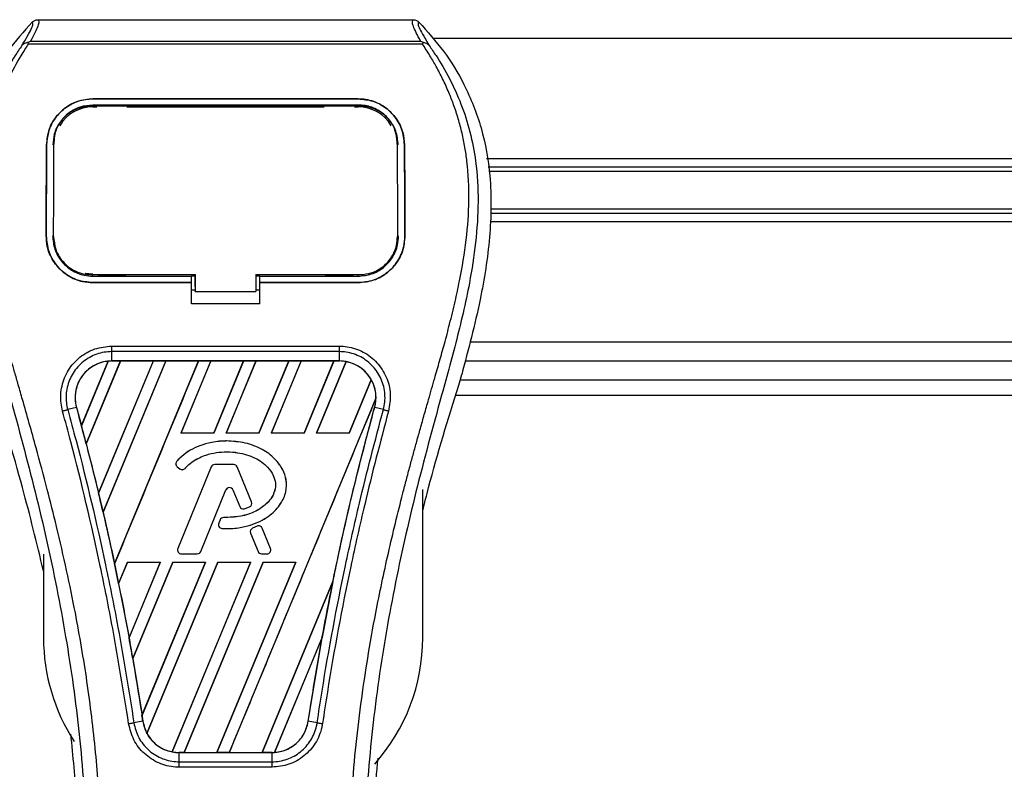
# Model space of a CAD drawing. Header units: millimetres. Extents: x 0 to 420, y 0 to 297.
# Tile 53 of 115: x 138.65 to 145.12, y 227.96 to 232.89. Entities that reach past the tile are written whole.
import ezdxf

# ---------------------------------------------------------------- set-up
doc = ezdxf.new("R2010")
doc.units = ezdxf.units.MM
doc.layers.add('QUOTE', color=174, linetype='Continuous')
doc.styles.add('SLDTEXTSTYLE3', font='TXT', dxfattribs={"width": 0.75})
doc.dimstyles.new('SLDDIMSTYLE0', dxfattribs={"dimtxt": 3, "dimasz": 3, "dimexe": 0, "dimexo": 0.0625, "dimgap": 0.75, "dimtad": 1, "dimlfac": 20.047434, "dimrnd": 1e-09, "dimzin": 12, "dimdsep": 46, "dimtxsty": 'SLDTEXTSTYLE3', "dimsah": 1, "dimcen": 0.09, "dimadec": 0, "dimazin": 3, "dimtfac": 1, "dimtdec": 3, "dimtofl": 0, "dimtmove": 0, "dimatfit": 3, "dimfxl": 0, "dimfrac": 2, "dimtolj": 1, "dimtzin": 12, "dimarcsym": 0})

# ---------------------------------------------------------------- blocks, each defined once
blk = doc.blocks.new('_D')
at = {"layer": 'QUOTE'}
for p, q in [((60.1893, 233.7647), (60.1893, 239.2146)), ((219.8107, 233.7647), (219.8107, 239.2146)), ((219.8107, 237.2146), (60.1893, 237.2146))]:
    blk.add_line(p, q, dxfattribs=at)
for points in [[(60.1893, 237.2146), (63.1893, 236.7146), (63.1893, 237.7146)], [(219.8107, 237.2146), (216.8107, 237.7146), (216.8107, 236.7146)]]:
    blk.add_solid(points, dxfattribs=at)
at = {"layer": 'QUOTE', "insert": (135.5667, 241.0818), "char_height": 3, "attachment_point": 1, "style": 'SLDTEXTSTYLE3'}
blk.add_mtext('3200', dxfattribs=at)

msp = doc.modelspace()

# ---------------------------------------------------------------- linework, layer by layer
at = {"color": 7, "linetype": 'Continuous', "lineweight": 25}
for p, q in [((138.76452, 232.88617), (141.23548, 232.88617)), ((138.71733, 232.74614), (141.28273, 232.74614)), ((200.45662, 232.7623), (141.36838, 232.7623)), ((138.70419, 232.72665), (138.69948, 232.73732)), ((141.29517, 232.72665), (138.70419, 232.72665)), ((141.30065, 232.73745), (141.29517, 232.72665)), ((139.12707, 232.36588), (140.87293, 232.36588)), ((139.12707, 232.36564), (139.12707, 232.36588)), ((140.87293, 232.36564), (139.12707, 232.36564)), ((140.87293, 232.36564), (140.87293, 232.36588)), ((140.87293, 232.32549), (139.12707, 232.32549)), ((139.12707, 232.31423), (139.15289, 232.31423)), ((139.1277, 232.3189), (139.12752, 232.3189)), ((139.34117, 232.32319), (139.16238, 232.32319)), ((139.35066, 232.31423), (140.64934, 232.31423)), ((140.83762, 232.32319), (140.65883, 232.32319)), ((140.84711, 232.31423), (140.87293, 232.31423)), ((138.82302, 232.06414), (138.82279, 232.06414)), ((138.87115, 232.07939), (138.87058, 232.06832)), ((138.87147, 232.09088), (138.87091, 232.07986)), ((141.12908, 232.07992), (141.12851, 232.09088)), ((141.12943, 232.06832), (141.12885, 232.07938)), ((141.17698, 232.06414), (141.17721, 232.06414)), ((151.70723, 231.97167), (141.71732, 231.97167)), ((150.84845, 231.9176), (141.72721, 231.9176)), ((150.81637, 231.88897), (141.73245, 231.88897)), ((150.84845, 231.61173), (141.74351, 231.61173)), ((150.81637, 231.64036), (141.74491, 231.64036)), ((151.70723, 231.55766), (141.74088, 231.55766)), ((138.8203, 231.46546), (138.82009, 231.46546)), ((138.86912, 231.46094), (138.86927, 231.46066)), ((141.13073, 231.46065), (141.13089, 231.46093)), ((141.1797, 231.46546), (141.17991, 231.46546)), ((139.12707, 231.2001), (139.12707, 231.21013)), ((139.12707, 231.2001), (139.77553, 231.2001)), ((139.16659, 231.20246), (139.33696, 231.20246)), ((139.63836, 231.20813), (139.63836, 231.21013)), ((139.77553, 231.20222), (139.80051, 231.20222)), ((139.77553, 231.16033), (139.77553, 231.2001)), ((139.80051, 231.13056), (139.80051, 231.21258)), ((139.80051, 231.21013), (139.80051, 231.1002)), ((140.19957, 231.21012), (140.88116, 231.21012)), ((140.19957, 231.21012), (140.19957, 231.1002)), ((140.19957, 231.20222), (140.22447, 231.20222)), ((140.22447, 231.2001), (140.87293, 231.2001)), ((140.22447, 231.16033), (140.22447, 231.2001)), ((140.46141, 231.21012), (140.46141, 231.20813)), ((140.66304, 231.20246), (140.83341, 231.20246)), ((140.87293, 231.2001), (140.87293, 231.21012)), ((139.12707, 231.15793), (139.12707, 231.15771)), ((139.12707, 231.15793), (139.77553, 231.15793)), ((139.77553, 231.15771), (139.12707, 231.15771)), ((139.77553, 231.0188), (139.77553, 231.15771)), ((139.80051, 231.13056), (139.80051, 231.10222)), ((140.22447, 231.15793), (140.87293, 231.15793)), ((140.22447, 231.0188), (140.22447, 231.15771)), ((140.87293, 231.15771), (140.22447, 231.15771)), ((140.87293, 231.15793), (140.87293, 231.15771)), ((139.77553, 231.11044), (139.80051, 231.11044)), ((139.80051, 231.1002), (139.80051, 231.10222)), ((139.80051, 231.1002), (140.19957, 231.1002)), ((140.19957, 231.11044), (140.22447, 231.11044)), ((140.22447, 231.0188), (139.77553, 231.0188)), ((139.25156, 230.74026), (140.74844, 230.74026)), ((200.53144, 230.76703), (141.60971, 230.76703)), ((139.25156, 230.6426), (139.25156, 230.70383)), ((140.74844, 230.70383), (139.25156, 230.70383)), ((140.74844, 230.6426), (140.74844, 230.70383)), ((139.05199, 230.21821), (139.22692, 230.64091)), ((139.22775, 230.6413), (139.05204, 230.21711)), ((139.08358, 230.09773), (139.30923, 230.64248)), ((139.30976, 230.64217), (139.08392, 230.09735)), ((139.5244, 230.64217), (139.16489, 229.77376)), ((139.16492, 229.7727), (139.52519, 230.64248)), ((139.60618, 230.64248), (139.19433, 229.64818)), ((139.19464, 229.6478), (139.60672, 230.64217)), ((140.74844, 230.6426), (139.25156, 230.6426)), ((139.25156, 230.64248), (139.25156, 230.6426)), ((139.25156, 230.64248), (139.30923, 230.64248)), ((139.26966, 229.30866), (139.82215, 230.64248)), ((139.30923, 230.64248), (139.30976, 230.64217)), ((139.5244, 230.64217), (139.30976, 230.64217)), ((139.52519, 230.64248), (139.5244, 230.64217)), ((139.52519, 230.64248), (139.60618, 230.64248)), ((139.60672, 230.64217), (139.60618, 230.64248)), ((139.82135, 230.64217), (139.60672, 230.64217)), ((139.90313, 230.64248), (139.70678, 230.16845)), ((139.70747, 230.16891), (139.90367, 230.64217)), ((139.82215, 230.64248), (139.82135, 230.64217)), ((139.82215, 230.64248), (139.90313, 230.64248)), ((139.90367, 230.64217), (139.90313, 230.64248)), ((140.11831, 230.64217), (139.90367, 230.64217)), ((140.11831, 230.64217), (139.92244, 230.16891)), ((139.92275, 230.16845), (140.1191, 230.64248)), ((140.20009, 230.64248), (140.00374, 230.16845)), ((140.00443, 230.16891), (140.20062, 230.64217)), ((140.1191, 230.64248), (140.11831, 230.64217)), ((140.1191, 230.64248), (140.20009, 230.64248)), ((140.20062, 230.64217), (140.20009, 230.64248)), ((140.41526, 230.64217), (140.20062, 230.64217)), ((140.41526, 230.64217), (140.21939, 230.16891)), ((140.2197, 230.16845), (140.41605, 230.64248)), ((140.49704, 230.64248), (140.30069, 230.16845)), ((140.30138, 230.16891), (140.49758, 230.64217)), ((140.41605, 230.64248), (140.41526, 230.64217)), ((140.41605, 230.64248), (140.49704, 230.64248)), ((140.49758, 230.64217), (140.49704, 230.64248)), ((140.71221, 230.64217), (140.49758, 230.64217)), ((140.71221, 230.64217), (140.51635, 230.16891)), ((140.51666, 230.16845), (140.71301, 230.64248)), ((140.79232, 230.63845), (140.59764, 230.16845)), ((140.59833, 230.16891), (140.79282, 230.63804)), ((140.71301, 230.64248), (140.71221, 230.64217)), ((140.71301, 230.64248), (140.74844, 230.64248)), ((140.74844, 230.64248), (140.74844, 230.6426)), ((203.76975, 230.64233), (141.57528, 230.64233)), ((141.53357, 230.48359), (141.55345, 230.55306)), ((140.95832, 230.51927), (140.8133, 230.16891)), ((140.81361, 230.16845), (140.95881, 230.51898)), ((141.54331, 230.51762), (203.80171, 230.51762)), ((141.51424, 230.41786), (203.83078, 230.41786)), ((140.98932, 230.39712), (140.02451, 228.06787)), ((139.01911, 230.33748), (138.96198, 230.32257)), ((139.01955, 230.3376), (139.01911, 230.33748)), ((139.01955, 230.3376), (139.05199, 230.21821)), ((140.98045, 230.3376), (140.98089, 230.33748)), ((141.03802, 230.32257), (140.98089, 230.33748)), ((139.05204, 230.21711), (139.05199, 230.21821)), ((139.70747, 230.16891), (139.70678, 230.16845)), ((139.92275, 230.16845), (139.70678, 230.16845)), ((139.92244, 230.16891), (139.70747, 230.16891)), ((139.92275, 230.16845), (139.92244, 230.16891)), ((140.00443, 230.16891), (140.00374, 230.16845)), ((140.2197, 230.16845), (140.00374, 230.16845)), ((140.21939, 230.16891), (140.00443, 230.16891)), ((140.2197, 230.16845), (140.21939, 230.16891)), ((140.30138, 230.16891), (140.30069, 230.16845)), ((140.51666, 230.16845), (140.30069, 230.16845)), ((140.51635, 230.16891), (140.30138, 230.16891)), ((140.51666, 230.16845), (140.51635, 230.16891)), ((140.59833, 230.16891), (140.59764, 230.16845)), ((140.81361, 230.16845), (140.59764, 230.16845)), ((140.8133, 230.16891), (140.59833, 230.16891)), ((140.81361, 230.16845), (140.8133, 230.16891)), ((139.08392, 230.09735), (139.08358, 230.09773)), ((139.08392, 230.09735), (139.16489, 229.77376)), ((140.00603, 230.11642), (140.00603, 230.11659)), ((139.6794, 229.98305), (139.67927, 229.98316)), ((139.92872, 229.96139), (139.92872, 229.96156)), ((140.05341, 229.96156), (139.92872, 229.96156)), ((140.05341, 229.96139), (139.92872, 229.96139)), ((140.05341, 229.96139), (140.05341, 229.96156)), ((139.68221, 229.94727), (139.6821, 229.94714)), ((139.6821, 229.94714), (139.6984, 229.93354)), ((139.68221, 229.94727), (139.69851, 229.93368)), ((139.90534, 229.94585), (139.68626, 229.40926)), ((139.9055, 229.94579), (139.68642, 229.4092)), ((139.69851, 229.93368), (139.6984, 229.93354)), ((139.73349, 229.93647), (139.73362, 229.93636)), ((139.9055, 229.94579), (139.90534, 229.94585)), ((140.07663, 229.94579), (140.07679, 229.94585)), ((140.17069, 229.7154), (140.07663, 229.94579)), ((140.17085, 229.71547), (140.07679, 229.94585)), ((139.16492, 229.7727), (139.16489, 229.77376)), ((139.83693, 229.39024), (140.00189, 229.79428)), ((139.83709, 229.39017), (140.00205, 229.79422)), ((140.00189, 229.79428), (140.00205, 229.79422)), ((140.04897, 229.79428), (140.04881, 229.79422)), ((140.04881, 229.79422), (140.09326, 229.68535)), ((140.04897, 229.79428), (140.09342, 229.68542)), ((141.29692, 228.82164), (141.29692, 229.79763)), ((140.17069, 229.7154), (140.17085, 229.71547)), ((139.19464, 229.6478), (139.19433, 229.64818)), ((140.09342, 229.68542), (140.09326, 229.68535)), ((140.12394, 229.67091), (140.124, 229.67074)), ((140.15702, 229.68273), (140.15709, 229.68257)), ((139.96372, 229.59759), (139.95481, 229.57629)), ((139.95497, 229.57623), (139.95481, 229.57629)), ((139.96388, 229.59752), (139.95497, 229.57623)), ((139.96388, 229.59752), (139.96372, 229.59759)), ((139.987, 229.61292), (139.987, 229.61309)), ((139.97664, 229.54151), (139.97663, 229.54133)), ((140.16477, 229.51067), (140.16461, 229.51061)), ((140.16461, 229.51061), (140.21378, 229.39017)), ((140.16477, 229.51067), (140.21394, 229.39024)), ((140.20808, 229.55627), (140.17802, 229.54336)), ((140.17809, 229.5432), (140.17802, 229.54336)), ((140.20815, 229.55611), (140.17809, 229.5432)), ((140.20815, 229.55611), (140.20808, 229.55627)), ((140.24127, 229.54255), (140.24143, 229.54261)), ((140.29571, 229.4092), (140.24127, 229.54255)), ((140.29587, 229.40926), (140.24143, 229.54261)), ((139.68642, 229.4092), (139.68626, 229.40926)), ((139.83693, 229.39024), (139.83709, 229.39017)), ((140.21394, 229.39024), (140.21378, 229.39017)), ((140.29571, 229.4092), (140.29587, 229.40926)), ((138.80284, 229.37306), (138.80284, 228.82164)), ((139.35553, 229.32046), (139.29668, 229.17838)), ((139.297, 229.17796), (139.35583, 229.32001)), ((139.35553, 229.32046), (139.5715, 229.32046)), ((139.35553, 229.32046), (139.35583, 229.32001)), ((139.35583, 229.32001), (139.57083, 229.32001)), ((139.36526, 228.82255), (139.5715, 229.32046)), ((139.57083, 229.32001), (139.36527, 228.82387)), ((139.65249, 229.32046), (139.38959, 228.68576)), ((139.38994, 228.68526), (139.65279, 229.32001)), ((139.45047, 228.31135), (139.86845, 229.32046)), ((139.86779, 229.32001), (139.45052, 228.31302)), ((139.94944, 229.32046), (139.48277, 228.19381)), ((139.48331, 228.19348), (139.94974, 229.32001)), ((139.57083, 229.32001), (139.5715, 229.32046)), ((140.16474, 229.32001), (139.64788, 228.07276)), ((139.64841, 228.07232), (140.16541, 229.32046)), ((139.65249, 229.32046), (139.86845, 229.32046)), ((139.65249, 229.32046), (139.65279, 229.32001)), ((139.65279, 229.32001), (139.86779, 229.32001)), ((139.70964, 229.37464), (139.70964, 229.37446)), ((139.70964, 229.37464), (139.81371, 229.37464)), ((139.70964, 229.37446), (139.81371, 229.37446)), ((140.2464, 229.32046), (139.72756, 228.06787)), ((139.72841, 228.0682), (140.24669, 229.32001)), ((139.81371, 229.37464), (139.81371, 229.37446)), ((139.86779, 229.32001), (139.86845, 229.32046)), ((140.46169, 229.32001), (139.94294, 228.0682)), ((139.94352, 228.06787), (140.46236, 229.32046)), ((139.94944, 229.32046), (140.16541, 229.32046)), ((139.94944, 229.32046), (139.94974, 229.32001)), ((139.94974, 229.32001), (140.16474, 229.32001)), ((140.16474, 229.32001), (140.16541, 229.32046)), ((140.23716, 229.37464), (140.23716, 229.37446)), ((140.23716, 229.37464), (140.27249, 229.37464)), ((140.23716, 229.37446), (140.27249, 229.37446)), ((140.2464, 229.32046), (140.46236, 229.32046)), ((140.2464, 229.32046), (140.24669, 229.32001)), ((140.24669, 229.32001), (140.46169, 229.32001)), ((140.27249, 229.37464), (140.27249, 229.37446)), ((140.46169, 229.32001), (140.46236, 229.32046)), ((139.26966, 229.30866), (139.26964, 229.3098)), ((140.7061, 229.19319), (140.2399, 228.0682)), ((140.24047, 228.06787), (140.70608, 229.19194)), ((139.297, 229.17796), (139.29668, 229.17838)), ((139.297, 229.17796), (139.36527, 228.82387)), ((139.36526, 228.82255), (139.36527, 228.82387)), ((140.63528, 228.82548), (140.32169, 228.06841)), ((140.32256, 228.0688), (140.63441, 228.82208)), ((140.5435, 228.27328), (140.63441, 228.82208)), ((139.38994, 228.68526), (139.38959, 228.68576)), ((139.38994, 228.68526), (139.45052, 228.31302)), ((139.45606, 228.27321), (139.39746, 228.2636)), ((139.4562, 228.27323), (139.45606, 228.27321)), ((140.5435, 228.27328), (140.54394, 228.27321)), ((140.60254, 228.2636), (140.54394, 228.27321)), ((139.69448, 228.06787), (139.69448, 228.06777)), ((139.72756, 228.06787), (139.69448, 228.06787)), ((139.69448, 228.00748), (139.69448, 228.06777)), ((139.69448, 228.06777), (140.30552, 228.06777)), ((139.72756, 228.06787), (139.72841, 228.0682)), ((139.72841, 228.0682), (139.94294, 228.0682)), ((139.94294, 228.0682), (139.94352, 228.06787)), ((140.02451, 228.06787), (139.94352, 228.06787)), ((140.02451, 228.06787), (140.02536, 228.0682)), ((140.02536, 228.0682), (140.2399, 228.0682)), ((140.2399, 228.0682), (140.24047, 228.06787)), ((140.30552, 228.06787), (140.24047, 228.06787)), ((140.30552, 228.06787), (140.30552, 228.06777)), ((140.30552, 228.00748), (140.30552, 228.06777)), ((139.69448, 228.00748), (140.30552, 228.00748)), ((140.30552, 227.97165), (139.69448, 227.97165))]:
    msp.add_line(p, q, dxfattribs=at)
at = {"color": 7, "linetype": 'Continuous', "lineweight": 25, "flags": 128}
for points in [[(139.1214, 232.3189), (139.12707, 232.3189), (139.12752, 232.3189)], [(139.07719, 231.22012), (139.07824, 231.2199), (139.12707, 231.2151)], [(139.11884, 231.21013), (139.44867, 231.21013), (139.80051, 231.21013)]]:
    msp.add_lwpolyline(points, dxfattribs=at)
at = {"color": 7, "linetype": 'Continuous', "lineweight": 25}
for centre, radius, start, end in [((139.12707, 232.06395), 0.25028, 90, 150.115013), ((140.87293, 232.06395), 0.25028, 29.884987, 90), ((139.25156, 230.40156), 0.24092, 90, 95.672482), ((140.74844, 230.40156), 0.24092, 79.504419, 90), ((140.74844, 230.40156), 0.24092, 358.944799, 29.169256), ((122.1804, 225.69532), 17.46708, 14.59831, 15.003317), ((139.69827, 229.96653), 0.02525, 138.805903, 230.16689), ((139.69827, 229.96653), 0.02508, 138.805903, 230.16689), ((139.92872, 229.93631), 0.02525, 90, 157.790712), ((139.92872, 229.93631), 0.02508, 90, 157.790712), ((140.05341, 229.93631), 0.02525, 22.209291, 90), ((140.05341, 229.93631), 0.02508, 22.209291, 90), ((139.71457, 229.95293), 0.02525, 230.16689, 318.977091), ((139.71457, 229.95293), 0.02508, 230.16689, 318.977091), ((122.1804, 225.69532), 17.46708, 13.079561, 13.499245), ((140.02543, 229.78467), 0.02543, 22.209261, 157.790711), ((140.02543, 229.78467), 0.02525, 22.209261, 157.790711), ((140.14747, 229.70592), 0.02508, 292.378703, 22.209291), ((140.14747, 229.70592), 0.02525, 292.378703, 22.209291), ((140.11664, 229.6949), 0.02525, 202.209261, 286.934979), ((140.11664, 229.6949), 0.02508, 202.209261, 286.934979), ((139.9781, 229.56654), 0.02525, 157.290493, 266.671349), ((139.9781, 229.56654), 0.02508, 157.290493, 266.671349), ((139.98701, 229.58784), 0.02525, 90.034995, 157.290493), ((139.98701, 229.58784), 0.02508, 90.034995, 157.290493), ((140.18798, 229.52015), 0.02525, 113.245837, 202.209268), ((140.18798, 229.52015), 0.02508, 113.245837, 202.209268), ((140.21805, 229.53307), 0.02525, 22.209257, 113.245837), ((140.21805, 229.53307), 0.02508, 22.209257, 113.245837), ((139.70964, 229.39972), 0.02525, 157.790712, 270), ((139.70964, 229.39972), 0.02508, 157.790712, 270), ((139.81371, 229.39972), 0.02508, 270, 337.790711), ((139.81371, 229.39972), 0.02525, 270, 337.790711), ((140.23716, 229.39972), 0.02525, 202.209268, 270), ((140.23716, 229.39972), 0.02508, 202.209268, 270), ((140.27249, 229.39972), 0.02525, 270, 22.209257), ((140.27249, 229.39972), 0.02508, 270, 22.209257), ((122.1804, 225.69532), 17.46708, 11.50231, 11.938732), ((157.8196, 225.69532), 17.46708, 168.452296, 169.676611), ((140.04988, 228.82164), 1.24704, 180, 213.076079), ((122.1804, 225.69532), 17.46708, 9.857872, 10.313596), ((140.04988, 228.82164), 1.24704, 318.293088, 0), ((122.1804, 225.69532), 17.46708, 8.487123, 8.613574), ((139.69448, 228.30879), 0.24092, 188.487123, 208.505607), ((139.69448, 228.30879), 0.24092, 258.975145, 270), ((140.30552, 228.30879), 0.24092, 270, 273.848225)]:
    msp.add_arc(centre, radius, start, end, dxfattribs=at)
for centre, major_axis, start_param, end_param in [((139.43495, 230.3256), (0.36681, -0.15194), 2.4758381, 2.4783482), ((140.6155, 230.45662), (0.2659, -0.11014), 1.2366218, 1.2388756), ((140.8508, 230.35916), (0.20474, -0.08481), 1.3956244, 1.3981763), ((140.53103, 230.49161), (0.43486, -0.18012), 0.2126997, 0.2177966), ((152.34276, 227.9639), (10.95452, -4.53751), 3.4705541, 3.4706731), ((173.83363, 219.06209), (32.03049, -13.26746), 3.2646071, 3.2647237), ((106.81904, 232.0582), (30.72506, -12.72674), 0.3187494, 0.3188063), ((139.59279, 228.35091), (0.2034, -0.08425), 4.5226294, 4.5255134), ((139.82809, 228.25345), (0.26724, -0.1107), 4.3691473, 4.3715621), ((140.12423, 228.38388), (0.36261, -0.1502), 5.5949939, 5.5976427)]:
    msp.add_ellipse(centre, major_axis=major_axis, ratio=0.8660474, start_param=start_param, end_param=end_param, dxfattribs=at)
for points, knots in [([(138.76452, 232.88617), (138.76785, 232.88287), (138.77451, 232.87627), (138.7673, 232.84592), (138.749, 232.80361), (138.72784, 232.7652), (138.71733, 232.74614)], [0, 0, 0, 0, 0.25759359, 0.51473288, 0.75915094, 1, 1, 1, 1]), ([(138.72846, 232.87085), (138.73091, 232.87313), (138.73584, 232.8777), (138.74479, 232.88244), (138.75443, 232.88561), (138.76115, 232.88599), (138.76452, 232.88617)], [0, 0, 0, 0, 0.24915906, 0.49997617, 0.7491747, 1, 1, 1, 1]), ([(141.28273, 232.74614), (141.27244, 232.76534), (141.2519, 232.80365), (141.23352, 232.84587), (141.22569, 232.87622), (141.23221, 232.88285), (141.23548, 232.88617)], [0, 0, 0, 0, 0.24242241, 0.48382845, 0.74145736, 1, 1, 1, 1]), ([(141.23548, 232.88617), (141.24218, 232.88539), (141.25225, 232.88423), (141.26415, 232.87768), (141.26908, 232.87312), (141.27155, 232.87084)], [0, 0, 0, 0, 0.4987145, 0.7487494, 1, 1, 1, 1]), ([(138.72846, 232.87085), (138.67256, 232.80834), (138.5596, 232.68202), (138.41716, 232.449), (138.30855, 232.17364), (138.26023, 231.89984), (138.25121, 231.65835), (138.26534, 231.38519), (138.32496, 231.01401), (138.40339, 230.71668), (138.44655, 230.55306)], [0, 0, 0, 0, 0.1020555, 0.2062434, 0.3310387, 0.4607193, 0.5429728, 0.6252686, 0.7937741, 1, 1, 1, 1]), ([(138.66047, 232.71658), (138.6729, 232.73769), (138.69786, 232.78009), (138.72373, 232.82707), (138.73729, 232.86059), (138.7314, 232.86742), (138.72846, 232.87085)], [0, 0, 0, 0, 0.2487274, 0.4994989, 0.7492786, 1, 1, 1, 1]), ([(141.27155, 232.87084), (141.26855, 232.86746), (141.26255, 232.86071), (141.27573, 232.82761), (141.30158, 232.7807), (141.32684, 232.73801), (141.33952, 232.71659)], [0, 0, 0, 0, 0.2514408, 0.5015673, 0.7498635, 1, 1, 1, 1]), ([(141.27155, 232.87084), (141.32745, 232.80833), (141.4404, 232.68201), (141.58284, 232.449), (141.69145, 232.17364), (141.73977, 231.89984), (141.74879, 231.65835), (141.73466, 231.38519), (141.67504, 231.01401), (141.59661, 230.71668), (141.55345, 230.55306)], [0, 0, 0, 0, 0.102054, 0.2062404, 0.3310362, 0.4607173, 0.5429711, 0.6252671, 0.7937733, 1, 1, 1, 1]), ([(138.6993, 232.73742), (138.70506, 232.74056), (138.71092, 232.74377), (138.71721, 232.7461), (138.71733, 232.74614)], [0, 0, 0, 0, 0.9812431, 1, 1, 1, 1]), ([(141.28272, 232.74614), (141.28284, 232.7461), (141.28937, 232.74391), (141.29506, 232.74065), (141.30065, 232.73745)], [0, 0, 0, 0, 0.0189016, 1, 1, 1, 1]), ([(138.66043, 232.71653), (138.64552, 232.69481), (138.60039, 232.62903), (138.526, 232.5033), (138.44849, 232.33449), (138.38897, 232.15016), (138.34792, 231.935), (138.3339, 231.69019), (138.35168, 231.4217), (138.40041, 231.11064), (138.48319, 230.75999), (138.61473, 230.29171), (138.76169, 229.74288), (138.90329, 229.10896), (139.0099, 228.46868), (139.07791, 227.82331), (139.08567, 227.39143), (139.08955, 227.17555)], [0, 0, 0, 0, 0.0171315, 0.0518789, 0.0867888, 0.1216172, 0.1567305, 0.2033881, 0.2503481, 0.2972709, 0.3674165, 0.4376773, 0.5502447, 0.6628473, 0.7753466, 0.8877074, 1, 1, 1, 1]), ([(139.18893, 227.17224), (139.18701, 227.31859), (139.18309, 227.61769), (139.14809, 228.07232), (139.09305, 228.53105), (139.02493, 228.92949), (138.95498, 229.26877), (138.89287, 229.53962), (138.82498, 229.80871), (138.75007, 230.08682), (138.6856, 230.31568), (138.63806, 230.48139), (138.61404, 230.56575), (138.59146, 230.6453), (138.57188, 230.71462), (138.55264, 230.78403), (138.53552, 230.84892), (138.51787, 230.91802), (138.50164, 230.98444), (138.48679, 231.04818), (138.47333, 231.10921), (138.45097, 231.21734), (138.42478, 231.36835), (138.40243, 231.56774), (138.39635, 231.76237), (138.40846, 231.95621), (138.44218, 232.14568), (138.49666, 232.32913), (138.57046, 232.50081), (138.63522, 232.61704), (138.6802, 232.68977), (138.69637, 232.71463), (138.70419, 232.72665)], [0, 0, 0, 0, 0.0757702, 0.1548571, 0.2359051, 0.3148505, 0.3639911, 0.4151955, 0.4586591, 0.5076202, 0.5642678, 0.5817192, 0.5968623, 0.6096795, 0.624536, 0.6341631, 0.6469813, 0.6592987, 0.6711121, 0.6824202, 0.6932232, 0.7035232, 0.739704, 0.7727671, 0.8079075, 0.8413785, 0.8748477, 0.9102013, 0.9450667, 0.9801292, 0.9903909, 1, 1, 1, 1]), ([(138.6994, 232.7373), (138.69909, 232.73725), (138.69378, 232.73627), (138.68372, 232.73336), (138.67057, 232.72659), (138.66381, 232.71989), (138.66047, 232.71658)], [0, 0, 0, 0, 0.0200108, 0.3469957, 0.676674, 1, 1, 1, 1]), ([(140.81107, 227.17224), (140.81467, 227.37512), (140.82187, 227.78082), (140.88463, 228.38648), (140.97123, 228.9191), (141.06893, 229.38048), (141.13968, 229.67142), (141.18926, 229.86174), (141.2125, 229.94905), (141.23537, 230.03322), (141.25812, 230.11556), (141.28197, 230.20084), (141.30788, 230.29253), (141.3394, 230.40278), (141.37292, 230.51979), (141.40757, 230.64193), (141.4411, 230.76013), (141.47559, 230.89071), (141.50925, 231.02854), (141.54917, 231.21296), (141.58607, 231.43488), (141.60575, 231.69884), (141.59668, 231.90246), (141.57512, 232.04867), (141.55588, 232.14205), (141.53109, 232.23583), (141.50179, 232.32506), (141.46719, 232.41299), (141.42889, 232.4969), (141.38725, 232.57745), (141.34221, 232.65459), (141.31162, 232.70145), (141.29517, 232.72665)], [0, 0, 0, 0, 0.1050162, 0.2100001, 0.3148093, 0.3841756, 0.4540228, 0.4697491, 0.4859574, 0.5007826, 0.5148922, 0.5301685, 0.5466097, 0.5642069, 0.5895177, 0.6096146, 0.6299353, 0.6531323, 0.6795668, 0.7034488, 0.7509822, 0.7962784, 0.8412589, 0.8577085, 0.8747396, 0.8922462, 0.9101144, 0.9261934, 0.9450023, 0.962977, 0.9800887, 1, 1, 1, 1]), ([(141.33956, 232.71655), (141.35447, 232.69482), (141.39961, 232.62903), (141.474, 232.5033), (141.55151, 232.33449), (141.61103, 232.15016), (141.65208, 231.935), (141.6661, 231.69019), (141.64832, 231.4217), (141.59959, 231.11064), (141.51681, 230.75999), (141.38527, 230.29171), (141.23831, 229.74288), (141.09671, 229.10896), (140.9901, 228.46868), (140.92209, 227.82331), (140.91433, 227.39143), (140.91045, 227.17555)], [0, 0, 0, 0, 0.0171351, 0.0518824, 0.0867922, 0.1216204, 0.1567336, 0.2033911, 0.2503509, 0.2972735, 0.3674188, 0.4376794, 0.5502464, 0.6628485, 0.7753474, 0.8877078, 1, 1, 1, 1]), ([(141.33952, 232.71659), (141.33618, 232.7199), (141.32943, 232.7266), (141.31628, 232.73337), (141.30623, 232.73627), (141.30093, 232.73724), (141.30064, 232.7373)], [0, 0, 0, 0, 0.3236146, 0.6535901, 0.9808697, 1, 1, 1, 1]), ([(138.82279, 232.06414), (138.82666, 232.0995), (138.83438, 232.1702), (138.89082, 232.26284), (138.97293, 232.3311), (139.05797, 232.36241), (139.11022, 232.36503), (139.12707, 232.36588)], [0, 0, 0, 0, 0.2254673, 0.4508536, 0.6773692, 0.8959117, 1, 1, 1, 1]), ([(139.12707, 232.36564), (139.09477, 232.36262), (139.03022, 232.35659), (138.94331, 232.31001), (138.87374, 232.23952), (138.83074, 232.15333), (138.82538, 232.09137), (138.82302, 232.06414)], [0, 0, 0, 0, 0.1986654, 0.3969886, 0.6042242, 0.8260387, 1, 1, 1, 1]), ([(140.87293, 232.36588), (140.90531, 232.36285), (140.97002, 232.3568), (141.0572, 232.30998), (141.12681, 232.23917), (141.16957, 232.15293), (141.17488, 232.09118), (141.17721, 232.06414)], [0, 0, 0, 0, 0.1991311, 0.3979316, 0.6058895, 0.8273797, 1, 1, 1, 1]), ([(141.17698, 232.06414), (141.17311, 232.0995), (141.16538, 232.1702), (141.1089, 232.26279), (141.02679, 232.331), (140.94181, 232.36221), (140.88967, 232.36481), (140.87293, 232.36564)], [0, 0, 0, 0, 0.22565954, 0.45124755, 0.67796823, 0.89662642, 1, 1, 1, 1]), ([(139.12707, 232.32549), (139.09894, 232.32285), (139.04272, 232.31756), (138.9671, 232.27667), (138.90708, 232.2151), (138.87045, 232.14052), (138.866, 232.08732), (138.86405, 232.06395)], [0, 0, 0, 0, 0.2000051, 0.3997225, 0.6073327, 0.8275308, 1, 1, 1, 1]), ([(139.1214, 232.3189), (139.09341, 232.31637), (139.03743, 232.31131), (138.96281, 232.27125), (138.90638, 232.21153), (138.87585, 232.1438), (138.87251, 232.09807), (138.87115, 232.07939)], [0, 0, 0, 0, 0.2128654, 0.4257218, 0.6387225, 0.8523499, 1, 1, 1, 1]), ([(140.8786, 232.3189), (140.87671, 232.3189), (140.6771, 232.31862), (140.09346, 232.31895), (139.51172, 232.31892), (139.1277, 232.31889)], [0, 0, 0, 0, 0.0032392, 0.3420114, 1, 1, 1, 1]), ([(139.16238, 232.32319), (139.16509, 232.32298), (139.17008, 232.32259), (139.17425, 232.32005), (139.17615, 232.31889)], [0, 0, 0, 0, 0.5442305, 1, 1, 1, 1]), ([(139.32711, 232.31888), (139.32964, 232.32029), (139.334, 232.32272), (139.33904, 232.32305), (139.34117, 232.32319)], [0, 0, 0, 0, 0.5788371, 1, 1, 1, 1]), ([(140.65883, 232.32319), (140.66154, 232.32298), (140.66655, 232.32258), (140.67074, 232.32003), (140.67266, 232.31886)], [0, 0, 0, 0, 0.54200646, 1, 1, 1, 1]), ([(140.82358, 232.31889), (140.8261, 232.32029), (140.83046, 232.32272), (140.8355, 232.32305), (140.83762, 232.32319)], [0, 0, 0, 0, 0.5782449, 1, 1, 1, 1]), ([(141.13595, 232.06395), (141.13268, 232.09454), (141.12614, 232.15571), (141.07747, 232.23602), (141.00657, 232.29514), (140.93305, 232.32241), (140.88777, 232.32473), (140.87293, 232.32549)], [0, 0, 0, 0, 0.2255211, 0.4509943, 0.6767202, 0.8940147, 1, 1, 1, 1]), ([(141.12885, 232.07938), (141.12597, 232.10699), (141.12021, 232.16224), (141.07642, 232.23456), (141.01219, 232.28792), (140.94218, 232.31518), (140.89641, 232.31786), (140.8786, 232.3189)], [0, 0, 0, 0, 0.2177322, 0.4355788, 0.6507548, 0.8640725, 1, 1, 1, 1]), ([(138.82009, 231.46546), (138.82024, 231.51564), (138.82063, 231.64124), (138.82143, 231.8417), (138.82234, 231.98992), (138.82279, 232.06414)], [0, 0, 0, 0, 0.249392, 0.6241438, 1, 1, 1, 1]), ([(138.82302, 232.06414), (138.82243, 231.96556), (138.82155, 231.81744), (138.82077, 231.61686), (138.82046, 231.51594), (138.8203, 231.46546)], [0, 0, 0, 0, 0.4985433, 0.7491675, 1, 1, 1, 1]), ([(138.86927, 231.46066), (138.86927, 231.46222), (138.86945, 231.55732), (138.8698, 231.706), (138.87042, 231.90542), (138.87087, 232.01649), (138.87112, 232.07422), (138.87115, 232.07939)], [0, 0, 0, 0, 0.0075194, 0.4566651, 0.7153557, 0.9745252, 1, 1, 1, 1]), ([(141.12885, 232.07938), (141.12888, 232.07422), (141.1293, 231.97862), (141.12986, 231.82827), (141.13039, 231.628), (141.13062, 231.51807), (141.13073, 231.46222), (141.13073, 231.46065)], [0, 0, 0, 0, 0.0254662, 0.4713629, 0.7317873, 0.9924644, 1, 1, 1, 1]), ([(141.1797, 231.46546), (141.17954, 231.51565), (141.17915, 231.64126), (141.17835, 231.84175), (141.17744, 231.98993), (141.17698, 232.06414)], [0, 0, 0, 0, 0.24937779, 0.62412174, 1, 1, 1, 1]), ([(141.17721, 232.06414), (141.17779, 231.96554), (141.17867, 231.81738), (141.17945, 231.61683), (141.17976, 231.51593), (141.17991, 231.46546)], [0, 0, 0, 0, 0.4985836, 0.7491897, 1, 1, 1, 1]), ([(139.12707, 231.15771), (139.09263, 231.16109), (139.02376, 231.16785), (138.93192, 231.22052), (138.86252, 231.29807), (138.8253, 231.38467), (138.82159, 231.44219), (138.82009, 231.46546)], [0, 0, 0, 0, 0.2134118, 0.4268173, 0.6404853, 0.8545743, 1, 1, 1, 1]), ([(138.8203, 231.46546), (138.8236, 231.43093), (138.83019, 231.36187), (138.88305, 231.26961), (138.96099, 231.20004), (139.04735, 231.16319), (139.1044, 231.15943), (139.12707, 231.15793)], [0, 0, 0, 0, 0.2152728, 0.4305775, 0.6450792, 0.8589771, 1, 1, 1, 1]), ([(138.86223, 231.46537), (138.86511, 231.43555), (138.87086, 231.37589), (138.91662, 231.29623), (138.98403, 231.23624), (139.05853, 231.20459), (139.10764, 231.20138), (139.12707, 231.2001)], [0, 0, 0, 0, 0.2155433, 0.4311178, 0.6459265, 0.8599501, 1, 1, 1, 1]), ([(138.86927, 231.46066), (138.87199, 231.43244), (138.87743, 231.37601), (138.92069, 231.30068), (138.9844, 231.24402), (139.05458, 231.21431), (139.10071, 231.21131), (139.11884, 231.21013)], [0, 0, 0, 0, 0.2161227, 0.4322836, 0.6474825, 0.8614599, 1, 1, 1, 1]), ([(141.17991, 231.46546), (141.17662, 231.43091), (141.17002, 231.36182), (141.11715, 231.26948), (141.03914, 231.19985), (140.95269, 231.16297), (140.8956, 231.15921), (140.87293, 231.15771)], [0, 0, 0, 0, 0.2152168, 0.4304623, 0.6450993, 0.8590403, 1, 1, 1, 1]), ([(140.87293, 231.15793), (140.90735, 231.16131), (140.97618, 231.16806), (141.06792, 231.22071), (141.13728, 231.29816), (141.17448, 231.3847), (141.17819, 231.44219), (141.1797, 231.46546)], [0, 0, 0, 0, 0.2134298, 0.4268559, 0.6403481, 0.8544905, 1, 1, 1, 1]), ([(140.87293, 231.2001), (140.90264, 231.20302), (140.96205, 231.20885), (141.04125, 231.25428), (141.10112, 231.32114), (141.13322, 231.39578), (141.13646, 231.44535), (141.13777, 231.46537)], [0, 0, 0, 0, 0.2134822, 0.4269583, 0.6406207, 0.8548221, 1, 1, 1, 1]), ([(140.88116, 231.21012), (140.9091, 231.21286), (140.965, 231.21835), (141.03953, 231.2611), (141.09595, 231.32406), (141.12638, 231.39458), (141.12948, 231.44156), (141.13073, 231.46065)], [0, 0, 0, 0, 0.212876, 0.4257362, 0.6390345, 0.8533124, 1, 1, 1, 1]), ([(139.16659, 231.20246), (139.16505, 231.20379), (139.16247, 231.20604), (139.15966, 231.20859), (139.15837, 231.20982), (139.15805, 231.21013)], [0, 0, 0, 0, 0.52171255, 0.87814343, 1, 1, 1, 1]), ([(139.18419, 231.21013), (139.18376, 231.20958), (139.18162, 231.20681), (139.1755, 231.20353), (139.16966, 231.20283), (139.16659, 231.20246)], [0, 0, 0, 0, 0.1064229, 0.5308645, 1, 1, 1, 1]), ([(139.33696, 231.20246), (139.33419, 231.20275), (139.32866, 231.20335), (139.3225, 231.20643), (139.32008, 231.20935), (139.31944, 231.21013)], [0, 0, 0, 0, 0.4233453, 0.8466836, 1, 1, 1, 1]), ([(139.34549, 231.21013), (139.34517, 231.20982), (139.34374, 231.20844), (139.34091, 231.20589), (139.33832, 231.20364), (139.33696, 231.20246)], [0, 0, 0, 0, 0.1217656, 0.5374861, 1, 1, 1, 1]), ([(140.66304, 231.20246), (140.6615, 231.20379), (140.65892, 231.20604), (140.65612, 231.20859), (140.65483, 231.20981), (140.65451, 231.21012)], [0, 0, 0, 0, 0.522407, 0.8793122, 1, 1, 1, 1]), ([(140.68063, 231.21012), (140.68021, 231.20957), (140.67807, 231.20681), (140.67195, 231.20353), (140.66611, 231.20283), (140.66304, 231.20246)], [0, 0, 0, 0, 0.1058158, 0.5305457, 1, 1, 1, 1]), ([(140.83341, 231.20246), (140.83064, 231.20275), (140.82511, 231.20335), (140.81895, 231.20643), (140.81654, 231.20935), (140.8159, 231.21012)], [0, 0, 0, 0, 0.4236642, 0.8473213, 1, 1, 1, 1]), ([(140.84193, 231.21012), (140.84161, 231.20981), (140.84019, 231.20844), (140.83736, 231.20589), (140.83477, 231.20364), (140.83341, 231.20246)], [0, 0, 0, 0, 0.1204858, 0.5368121, 1, 1, 1, 1]), ([(138.92808, 230.31343), (138.92424, 230.33046), (138.91209, 230.38439), (138.91833, 230.47936), (138.96189, 230.58589), (139.03836, 230.67122), (139.1386, 230.72911), (139.21392, 230.73655), (139.25156, 230.74026)], [0, 0, 0, 0, 0.0848238, 0.2686633, 0.4522096, 0.6351901, 0.8176699, 1, 1, 1, 1]), ([(140.74844, 230.74026), (140.76533, 230.73949), (140.81983, 230.73697), (140.90912, 230.70616), (141.00022, 230.63579), (141.06221, 230.53888), (141.09133, 230.42612), (141.07839, 230.351), (141.07193, 230.31345)], [0, 0, 0, 0, 0.0821547, 0.26514, 0.4486711, 0.632499, 0.8163009, 1, 1, 1, 1]), ([(139.25156, 230.70383), (139.25156, 230.70383), (139.21811, 230.70383), (139.15062, 230.69239), (139.06106, 230.64279), (138.99259, 230.56618), (138.95314, 230.47102), (138.94844, 230.3863), (138.95785, 230.33762), (138.96198, 230.32258), (138.96198, 230.32257)], [0, 0, 0, 0, 0.0000054, 0.1821036, 0.3644363, 0.5473941, 0.7310397, 0.9150665, 0.9999946, 1, 1, 1, 1]), ([(141.03802, 230.32257), (141.03802, 230.32258), (141.04697, 230.35515), (141.05385, 230.4239), (141.0295, 230.52417), (140.97339, 230.61077), (140.89198, 230.67374), (140.81219, 230.70017), (140.76351, 230.70383), (140.74844, 230.70383), (140.74844, 230.70383)], [0, 0, 0, 0, 0.0000054, 0.1839433, 0.3678851, 0.5517436, 0.7351758, 0.9179546, 0.9999946, 1, 1, 1, 1]), ([(139.22692, 230.64091), (139.22432, 230.64061), (139.19497, 230.63728), (139.13991, 230.61987), (139.08217, 230.57675), (139.03873, 230.52033), (139.012, 230.45345), (139.00836, 230.3865), (139.01696, 230.3489), (139.01955, 230.3376)], [0, 0, 0, 0, 0.0188532, 0.212821, 0.4068166, 0.5283578, 0.7224596, 0.9165622, 1, 1, 1, 1]), ([(139.25156, 230.6426), (139.23297, 230.64135), (139.19595, 230.63887), (139.14341, 230.6192), (139.09662, 230.58905), (139.05799, 230.54877), (139.02949, 230.50082), (139.01287, 230.44765), (139.00796, 230.39183), (139.0154, 230.35555), (139.01911, 230.33748)], [0, 0, 0, 0, 0.1256962, 0.2503257, 0.3752801, 0.5004409, 0.6251501, 0.7500378, 0.8754735, 1, 1, 1, 1]), ([(139.82135, 230.64217), (139.72946, 230.42014), (139.54566, 229.97601), (139.36166, 229.53189), (139.26964, 229.3098)], [0, 0, 0, 0, 0.499922, 1, 1, 1, 1]), ([(140.98089, 230.33748), (140.98462, 230.35567), (140.99185, 230.39091), (140.98743, 230.44497), (140.97663, 230.48175), (140.96091, 230.51715), (140.94038, 230.55076), (140.90212, 230.58998), (140.85561, 230.61969), (140.8034, 230.63898), (140.76664, 230.6414), (140.74844, 230.6426)], [0, 0, 0, 0, 0.1252996, 0.2427415, 0.3633756, 0.383202, 0.5053593, 0.6278262, 0.7514156, 0.8768992, 1, 1, 1, 1]), ([(140.95832, 230.51927), (140.9578, 230.52019), (140.94896, 230.5358), (140.92226, 230.57212), (140.86739, 230.61691), (140.81705, 230.63118), (140.79282, 230.63804)], [0, 0, 0, 0, 0.015125, 0.2568329, 0.6424132, 1, 1, 1, 1]), ([(138.80284, 229.26238), (138.75833, 229.4452), (138.65847, 229.85536), (138.53491, 230.25955), (138.46643, 230.48359)], [0, 0, 0, 0, 0.4457167, 1, 1, 1, 1]), ([(141.29692, 229.65734), (141.30957, 229.70815), (141.37871, 229.98602), (141.46393, 230.25984), (141.53357, 230.48359)], [0, 0, 0, 0, 0.1828656, 1, 1, 1, 1]), ([(140.02536, 228.0682), (140.18589, 228.45599), (140.50698, 229.23164), (140.82833, 230.00723), (140.98901, 230.39505)], [0, 0, 0, 0, 0.4999621, 1, 1, 1, 1]), ([(140.98045, 230.3376), (140.98271, 230.34686), (140.98732, 230.36574), (140.98844, 230.38516), (140.98901, 230.39505)], [0, 0, 0, 0, 0.49021008, 1, 1, 1, 1]), ([(139.36258, 228.25818), (139.32929, 228.46675), (139.27396, 228.81336), (139.14978, 229.43174), (139.0377, 229.90842), (138.94636, 230.2459), (138.92808, 230.31343)], [0, 0, 0, 0, 0.3014378, 0.5009532, 0.9001401, 1, 1, 1, 1]), ([(138.96198, 230.32257), (138.98031, 230.25494), (139.07192, 229.91688), (139.18421, 229.43934), (139.30866, 228.81981), (139.3641, 228.47255), (139.39746, 228.2636)], [0, 0, 0, 0, 0.099838, 0.4990257, 0.6985534, 1, 1, 1, 1]), ([(139.01911, 230.33748), (139.06442, 230.16737), (139.15498, 229.82733), (139.27237, 229.30621), (139.37471, 228.78839), (139.42959, 228.44082), (139.45606, 228.27321)], [0, 0, 0, 0, 0.2501192, 0.5000009, 0.7588831, 1, 1, 1, 1]), ([(140.54394, 228.27321), (140.56474, 228.40634), (140.60757, 228.68051), (140.68515, 229.09546), (140.77419, 229.51684), (140.87208, 229.93178), (140.94505, 230.20385), (140.98089, 230.33748)], [0, 0, 0, 0, 0.1914703, 0.3943123, 0.5997554, 0.8034134, 1, 1, 1, 1]), ([(140.60254, 228.2636), (140.61313, 228.33283), (140.66611, 228.679), (140.75691, 229.16106), (140.89409, 229.77794), (140.98394, 230.11797), (141.03802, 230.32257)], [0, 0, 0, 0, 0.0997807, 0.4989834, 0.6985248, 1, 1, 1, 1]), ([(141.07193, 230.31345), (141.01799, 230.10917), (140.92837, 229.76972), (140.79146, 229.15396), (140.70086, 228.67282), (140.648, 228.32729), (140.63742, 228.2582)], [0, 0, 0, 0, 0.3015218, 0.5010473, 0.9002301, 1, 1, 1, 1]), ([(140.7061, 229.19319), (140.71432, 229.23291), (140.75815, 229.4448), (140.84471, 229.82759), (140.93519, 230.16754), (140.98045, 230.3376)], [0, 0, 0, 0, 0.1034032, 0.5514873, 1, 1, 1, 1]), ([(141.03802, 230.32257), (141.04036, 230.32196), (141.04506, 230.32073), (141.05348, 230.31847), (141.06251, 230.31603), (141.06879, 230.31431), (141.07193, 230.31345)], [0, 0, 0, 0, 0.24999993, 0.4999999, 0.74999993, 1, 1, 1, 1]), ([(140.00603, 230.11659), (139.99804, 230.11647), (139.95799, 230.11584), (139.8925, 230.1061), (139.79428, 230.07407), (139.72329, 230.03067), (139.68578, 229.99019), (139.67927, 229.98316)], [0, 0, 0, 0, 0.0660982, 0.3316094, 0.5433398, 0.9207225, 1, 1, 1, 1]), ([(140.00603, 230.11642), (139.99804, 230.11629), (139.95799, 230.11567), (139.89251, 230.10592), (139.79432, 230.07389), (139.72338, 230.03051), (139.6859, 229.99006), (139.6794, 229.98305)], [0, 0, 0, 0, 0.06612533, 0.33174621, 0.54346998, 0.92083251, 1, 1, 1, 1]), ([(139.97663, 229.54133), (139.98461, 229.54097), (140.02461, 229.53917), (140.09168, 229.54421), (140.17245, 229.56423), (140.2382, 229.59263), (140.29075, 229.62614), (140.33165, 229.66345), (140.37061, 229.71283), (140.40139, 229.77969), (140.40246, 229.85951), (140.38192, 229.91947), (140.35447, 229.96485), (140.31265, 230.01393), (140.25404, 230.05625), (140.18649, 230.08656), (140.10876, 230.11055), (140.04744, 230.11415), (140.00603, 230.11659)], [0, 0, 0, 0, 0.021651, 0.1085822, 0.1811552, 0.2464173, 0.3019198, 0.3494146, 0.3957935, 0.4720432, 0.5441891, 0.6064225, 0.6414501, 0.6875664, 0.7804759, 0.8342843, 0.8880657, 1, 1, 1, 1]), ([(139.97664, 229.54151), (139.98462, 229.54115), (140.02462, 229.53934), (140.09168, 229.54439), (140.17243, 229.56441), (140.23814, 229.5928), (140.29067, 229.6263), (140.33154, 229.66358), (140.37046, 229.71294), (140.40122, 229.77975), (140.40228, 229.8595), (140.38175, 229.91941), (140.35432, 229.96475), (140.31252, 230.01381), (140.25394, 230.0561), (140.18643, 230.08639), (140.10872, 230.11037), (140.04743, 230.11398), (140.00603, 230.11642)], [0, 0, 0, 0, 0.0216619, 0.108637, 0.181216, 0.246481, 0.3019802, 0.3494719, 0.3958446, 0.4720735, 0.5441975, 0.6064107, 0.6414308, 0.6875449, 0.7804497, 0.8342603, 0.8880438, 1, 1, 1, 1]), ([(139.73349, 229.93647), (139.73892, 229.94234), (139.76577, 229.97135), (139.81323, 230.0018), (139.87854, 230.02779), (139.96219, 230.04723), (140.05388, 230.04646), (140.13883, 230.02794), (140.20799, 230.00106), (140.27147, 229.95641), (140.31409, 229.89567), (140.33129, 229.84068), (140.32591, 229.78551), (140.29752, 229.72907), (140.25088, 229.6868), (140.18569, 229.64439), (140.09768, 229.61654), (140.02467, 229.61415), (139.987, 229.61292)], [0, 0, 0, 0, 0.0204778, 0.1012315, 0.1411417, 0.200522, 0.3202369, 0.3720725, 0.4227171, 0.509806, 0.5661201, 0.61013, 0.6545191, 0.7046271, 0.7684678, 0.8132113, 0.9036005, 1, 1, 1, 1]), ([(139.73362, 229.93636), (139.73906, 229.94223), (139.76589, 229.97123), (139.81333, 230.00165), (139.87861, 230.02763), (139.96224, 230.04705), (140.05388, 230.04628), (140.13879, 230.02777), (140.20791, 230.0009), (140.27135, 229.95628), (140.31393, 229.8956), (140.33111, 229.84067), (140.32574, 229.78555), (140.29737, 229.72917), (140.25077, 229.68693), (140.18562, 229.64455), (140.09765, 229.61671), (140.02467, 229.61432), (139.987, 229.61309)], [0, 0, 0, 0, 0.02049, 0.1012505, 0.1411639, 0.2005563, 0.3202954, 0.3721325, 0.4227811, 0.5098684, 0.5661596, 0.6101442, 0.6545081, 0.7045954, 0.7684199, 0.8131655, 0.9035591, 1, 1, 1, 1]), ([(139.19464, 229.6478), (139.22001, 229.5361), (139.24558, 229.42355), (139.26947, 229.31064), (139.26964, 229.3098)], [0, 0, 0, 0, 0.9924846, 1, 1, 1, 1]), ([(140.12394, 229.67091), (140.12775, 229.67211), (140.13524, 229.67447), (140.14627, 229.67842), (140.15344, 229.68129), (140.15702, 229.68273)], [0, 0, 0, 0, 0.3407852, 0.6702324, 1, 1, 1, 1]), ([(140.124, 229.67074), (140.1278, 229.67194), (140.13529, 229.6743), (140.14633, 229.67826), (140.1535, 229.68113), (140.15709, 229.68257)], [0, 0, 0, 0, 0.3406248, 0.6701521, 1, 1, 1, 1]), ([(139.69448, 227.97165), (139.68629, 227.97184), (139.64055, 227.97289), (139.55775, 227.99384), (139.46229, 228.05669), (139.39024, 228.14771), (139.3718, 228.22136), (139.36258, 228.25818)], [0, 0, 0, 0, 0.0516553, 0.2885366, 0.525578, 0.7627924, 1, 1, 1, 1]), ([(139.39746, 228.2636), (139.39746, 228.2636), (139.40244, 228.23031), (139.42384, 228.16492), (139.48642, 228.08342), (139.57235, 228.02716), (139.64627, 228.00896), (139.68716, 228.00749), (139.69448, 228.00748), (139.69448, 228.00748)], [0, 0, 0, 0, 0.00000704, 0.23735575, 0.47458603, 0.71157554, 0.94835273, 0.99999296, 1, 1, 1, 1]), ([(139.45606, 228.27321), (139.46322, 228.24534), (139.47753, 228.18963), (139.53414, 228.12273), (139.60867, 228.07665), (139.66588, 228.07073), (139.69448, 228.06777)], [0, 0, 0, 0, 0.2501533, 0.5000796, 0.75002625, 1, 1, 1, 1]), ([(140.30552, 228.06777), (140.33414, 228.07073), (140.39136, 228.07665), (140.46589, 228.12277), (140.52248, 228.18967), (140.53679, 228.24536), (140.54394, 228.27321)], [0, 0, 0, 0, 0.2501277, 0.5000437, 0.7500008, 1, 1, 1, 1]), ([(140.30552, 228.00748), (140.30552, 228.00748), (140.33907, 228.00748), (140.40674, 228.01896), (140.49644, 228.06868), (140.56482, 228.14527), (140.59387, 228.21582), (140.60143, 228.25622), (140.60254, 228.2636), (140.60254, 228.2636)], [0, 0, 0, 0, 0.000007, 0.2366161, 0.473319, 0.710219, 0.9474036, 0.999993, 1, 1, 1, 1]), ([(140.63742, 228.2582), (140.63601, 228.24999), (140.62821, 228.20474), (140.59522, 228.12579), (140.51909, 228.04064), (140.41864, 227.98278), (140.34322, 227.97536), (140.30552, 227.97165)], [0, 0, 0, 0, 0.0525494, 0.2896487, 0.5265345, 0.7632925, 1, 1, 1, 1]), ([(140.32256, 228.0688), (140.32737, 228.06924), (140.359, 228.07209), (140.40651, 228.0871), (140.46625, 228.12563), (140.51391, 228.1797), (140.53708, 228.23585), (140.54257, 228.26784), (140.5435, 228.27328)], [0, 0, 0, 0, 0.0447354, 0.2940664, 0.450088, 0.6994802, 0.9488717, 1, 1, 1, 1]), ([(140.60254, 228.2636), (140.60495, 228.26321), (140.60978, 228.26243), (140.61844, 228.26108), (140.62773, 228.25965), (140.63419, 228.25868), (140.63742, 228.2582)], [0, 0, 0, 0, 0.25, 0.5, 0.75, 1, 1, 1, 1]), ([(139.03718, 227.3062), (139.03334, 227.45498), (139.02574, 227.74997), (138.99709, 228.04367), (138.98289, 228.18924)], [0, 0, 0, 0, 0.5043463, 1, 1, 1, 1]), ([(139.48331, 228.19348), (139.49764, 228.17227), (139.52715, 228.12862), (139.58775, 228.0889), (139.63084, 228.07733), (139.64788, 228.07276)], [0, 0, 0, 0, 0.363513, 0.7482845, 1, 1, 1, 1]), ([(140.96282, 227.3062), (140.96626, 227.455), (140.97186, 227.69687), (140.99471, 227.93768), (141.0035, 228.03034)], [0, 0, 0, 0, 0.6152182, 1, 1, 1, 1])]:
    msp.add_open_spline(points, degree=3, knots=knots, dxfattribs=at)
for points in [[(139.25156, 230.70383), (139.25156, 230.70637), (139.25156, 230.71145), (139.25156, 230.72053), (139.25156, 230.73023), (139.25156, 230.73692), (139.25156, 230.74026)], [(140.74844, 230.70383), (140.74844, 230.70637), (140.74844, 230.71145), (140.74844, 230.72053), (140.74844, 230.73023), (140.74844, 230.73692), (140.74844, 230.74026)], [(138.92808, 230.31343), (138.93122, 230.31429), (138.93749, 230.31602), (138.94652, 230.31846), (138.95494, 230.32072), (138.95964, 230.32196), (138.96198, 230.32257)], [(139.36258, 228.25818), (139.36581, 228.25867), (139.37227, 228.25964), (139.38156, 228.26107), (139.39022, 228.26243), (139.39505, 228.26321), (139.39746, 228.2636)], [(139.69448, 227.97165), (139.69448, 227.97495), (139.69448, 227.98156), (139.69448, 227.9911), (139.69448, 228.00002), (139.69448, 228.00499), (139.69448, 228.00748)], [(140.30552, 227.97165), (140.30552, 227.97495), (140.30552, 227.98156), (140.30552, 227.9911), (140.30552, 228.00002), (140.30552, 228.00499), (140.30552, 228.00748)]]:
    msp.add_open_spline(points, degree=3, dxfattribs=at)

# ---------------------------------------------------------------- dimensions: what is measured, and where the dimension line sits
at = {"layer": 'QUOTE'}
dim = msp.add_linear_dim(base=(60.18929, 237.21465), p1=(219.81071, 231.76466), p2=(60.18929, 231.76466), dimstyle='SLDDIMSTYLE0', dxfattribs=at)
dim.commit()
dim.dimension.update_dxf_attribs({"geometry": '_D', "text_midpoint": (140, 237.21465), "dimtype": 160})

doc.saveas('drawing.dxf')
